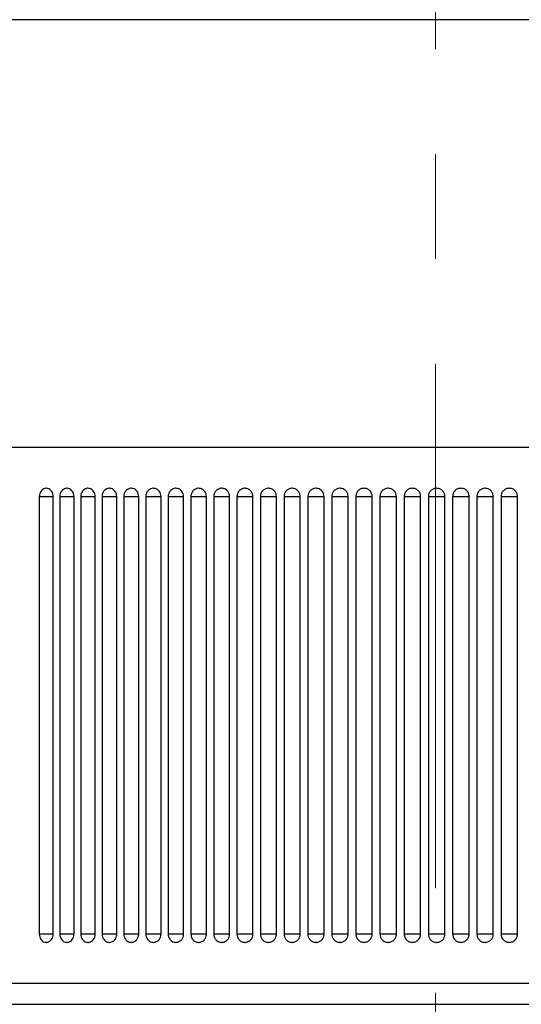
# Model space of a CAD drawing. Header units: inches. Extents: x 2.6 to 37.8, y 3.5 to 30.8.
# Tile 6 of 32: x 6.6 to 7.1, y 21.8 to 22.7. Entities that reach past the tile are written whole.
import ezdxf

# ---------------------------------------------------------------- set-up
doc = ezdxf.new("R2010")
doc.units = ezdxf.units.IN
doc.header["$MEASUREMENT"] = 0
doc.linetypes.add('CENTERX2', pattern=[0.8, 0.5, -0.1, 0.1, -0.1])

msp = doc.modelspace()

# ---------------------------------------------------------------- linework, layer by layer
at = {"color": 7, "linetype": 'CENTERX2', "lineweight": 18}
msp.add_line((7.01419, 23.21163), (7.01419, 11.38872), dxfattribs=at)
at = {"color": 8, "linetype": 'Continuous', "lineweight": 25}
for p, q in [((7.59396, 22.7398), (6.43442, 22.7398)), ((6.63641, 22.28501), (6.64968, 22.28501)), ((6.65596, 22.28501), (6.6695, 22.28501)), ((6.67591, 22.28501), (6.68972, 22.28501)), ((6.69624, 22.28501), (6.7103, 22.28501)), ((6.71693, 22.28501), (6.73122, 22.28501)), ((6.73796, 22.28501), (6.75246, 22.28501)), ((6.7593, 22.28501), (6.77399, 22.28501)), ((6.78092, 22.28501), (6.7958, 22.28501)), ((6.80281, 22.28501), (6.81785, 22.28501)), ((6.82493, 22.28501), (6.84012, 22.28501)), ((6.84727, 22.28501), (6.86259, 22.28501)), ((6.86979, 22.28501), (6.88523, 22.28501)), ((6.89248, 22.28501), (6.90801, 22.28501)), ((6.91531, 22.28501), (6.93092, 22.28501)), ((6.96127, 22.28501), (6.97698, 22.28501)), ((7.05369, 22.28501), (7.0694, 22.28501)), ((6.64968, 21.86768), (6.63641, 21.86768)), ((6.6695, 21.86768), (6.65596, 21.86768)), ((6.68972, 21.86768), (6.67591, 21.86768)), ((6.7103, 21.86768), (6.69624, 21.86768)), ((6.73122, 21.86768), (6.71693, 21.86768)), ((6.75246, 21.86768), (6.73796, 21.86768)), ((6.77399, 21.86768), (6.7593, 21.86768)), ((6.7958, 21.86768), (6.78092, 21.86768)), ((6.81785, 21.86768), (6.80281, 21.86768)), ((6.84012, 21.86768), (6.82493, 21.86768)), ((6.86259, 21.86768), (6.84727, 21.86768)), ((6.88523, 21.86768), (6.86979, 21.86768)), ((6.90801, 21.86768), (6.89248, 21.86768)), ((6.93092, 21.86768), (6.91531, 21.86768)), ((6.97698, 21.86768), (6.96127, 21.86768)), ((7.0694, 21.86768), (7.05369, 21.86768))]:
    msp.add_line(p, q, dxfattribs=at)
at = {"color": 7, "linetype": 'Continuous', "lineweight": 25}
for p, q in [((6.32521, 22.33225), (7.70317, 22.33225)), ((6.63641, 22.28501), (6.63641, 21.86768)), ((6.64968, 21.86768), (6.64968, 22.28501)), ((6.65596, 22.28501), (6.65596, 21.86768)), ((6.6695, 21.86768), (6.6695, 22.28501)), ((6.67591, 22.28501), (6.67591, 21.86768)), ((6.68972, 21.86768), (6.68972, 22.28501)), ((6.69624, 22.28501), (6.69624, 21.86768)), ((6.7103, 21.86768), (6.7103, 22.28501)), ((6.71693, 22.28501), (6.71693, 21.86768)), ((6.73122, 21.86768), (6.73122, 22.28501)), ((6.73796, 22.28501), (6.73796, 21.86768)), ((6.75246, 21.86768), (6.75246, 22.28501)), ((6.7593, 22.28501), (6.7593, 21.86768)), ((6.77399, 21.86768), (6.77399, 22.28501)), ((6.78092, 22.28501), (6.78092, 21.86768)), ((6.7958, 21.86768), (6.7958, 22.28501)), ((6.80281, 22.28501), (6.80281, 21.86768)), ((6.81785, 21.86768), (6.81785, 22.28501)), ((6.82493, 22.28501), (6.82493, 21.86768)), ((6.84012, 21.86768), (6.84012, 22.28501)), ((6.84727, 22.28501), (6.84727, 21.86768)), ((6.86259, 21.86768), (6.86259, 22.28501)), ((6.86979, 22.28501), (6.86979, 21.86768)), ((6.88523, 21.86768), (6.88523, 22.28501)), ((6.89248, 22.28501), (6.89248, 21.86768)), ((6.90801, 21.86768), (6.90801, 22.28501)), ((6.91531, 22.28501), (6.91531, 21.86768)), ((6.93092, 21.86768), (6.93092, 22.28501)), ((6.93824, 22.28501), (6.93824, 21.86768)), ((6.93824, 22.28501), (6.95391, 22.28501)), ((6.95391, 21.86768), (6.95391, 22.28501)), ((6.96127, 22.28501), (6.96127, 21.86768)), ((6.97698, 21.86768), (6.97698, 22.28501)), ((6.97699, 22.28501), (6.97698, 22.28501)), ((6.98435, 22.28501), (6.98435, 21.86768)), ((6.98435, 22.28501), (7.00009, 22.28501)), ((7.00009, 21.86768), (7.00009, 22.28501)), ((7.00746, 22.28501), (7.00746, 21.86768)), ((7.00746, 22.28501), (7.02321, 22.28501)), ((7.02321, 21.86768), (7.02321, 22.28501)), ((7.03059, 22.28501), (7.03059, 21.86768)), ((7.03059, 22.28501), (7.04632, 22.28501)), ((7.04632, 21.86768), (7.04632, 22.28501)), ((7.05369, 22.28501), (7.05368, 22.28501)), ((7.05369, 22.28501), (7.05369, 21.86768)), ((7.0694, 21.86768), (7.0694, 22.28501)), ((7.07675, 22.28501), (7.07675, 21.86768)), ((7.07675, 22.28501), (7.09242, 22.28501)), ((7.09242, 21.86768), (7.09242, 22.28501)), ((6.95391, 21.86768), (6.93824, 21.86768)), ((6.97698, 21.86768), (6.97699, 21.86768)), ((7.00009, 21.86768), (6.98435, 21.86768)), ((7.02321, 21.86768), (7.00746, 21.86768)), ((7.04632, 21.86768), (7.03059, 21.86768)), ((7.05368, 21.86768), (7.05369, 21.86768)), ((7.09242, 21.86768), (7.07675, 21.86768)), ((6.9112, 21.82044), (6.32521, 21.82044)), ((7.70317, 21.82044), (6.32521, 21.82044)), ((7.70317, 21.82044), (6.9112, 21.82044)), ((6.38944, 21.80072), (7.63894, 21.80072))]:
    msp.add_line(p, q, dxfattribs=at)
for points, knots in [([(6.64302, 22.29288), (6.64302, 22.29288), (6.64302, 22.29288), (6.643, 22.29288), (6.64296, 22.29288), (6.64277, 22.29288), (6.64203, 22.29283), (6.64059, 22.29246), (6.63877, 22.29124), (6.63729, 22.28921), (6.63652, 22.28701), (6.63644, 22.28557), (6.63641, 22.28501)], [0, 0, 0, 0, 0.0003195, 0.0009586, 0.0035147, 0.0137396, 0.0546587, 0.2196315, 0.4341941, 0.6487573, 0.863326, 1, 1, 1, 1]), ([(6.64968, 22.28501), (6.64961, 22.28589), (6.64946, 22.28766), (6.64831, 22.29002), (6.64661, 22.29181), (6.64475, 22.29272), (6.64351, 22.29288), (6.64302, 22.29288), (6.64302, 22.29288)], [0, 0, 0, 0, 0.214691, 0.429382, 0.644075, 0.858766, 0.99968, 1, 1, 1, 1]), ([(6.66271, 22.29288), (6.66271, 22.29288), (6.6627, 22.29288), (6.66269, 22.29288), (6.66264, 22.29288), (6.66245, 22.29288), (6.66169, 22.29283), (6.66023, 22.29246), (6.65837, 22.29124), (6.65685, 22.28921), (6.65607, 22.28701), (6.65599, 22.28557), (6.65596, 22.28501)], [0, 0, 0, 0, 0.00032, 0.000959, 0.003515, 0.01374, 0.054659, 0.219632, 0.434194, 0.648757, 0.863326, 1, 1, 1, 1]), ([(6.6695, 22.28501), (6.66943, 22.28589), (6.66928, 22.28766), (6.6681, 22.29002), (6.66638, 22.29181), (6.66447, 22.29272), (6.66321, 22.29288), (6.66271, 22.29288), (6.66271, 22.29288)], [0, 0, 0, 0, 0.214691, 0.429382, 0.644075, 0.858766, 0.99968, 1, 1, 1, 1]), ([(6.68279, 22.29288), (6.68279, 22.29288), (6.68279, 22.29288), (6.68278, 22.29288), (6.68273, 22.29288), (6.68253, 22.29288), (6.68176, 22.29283), (6.68026, 22.29246), (6.67836, 22.29124), (6.67682, 22.28921), (6.67602, 22.28701), (6.67594, 22.28557), (6.67591, 22.28501)], [0, 0, 0, 0, 0.00032, 0.000959, 0.003515, 0.01374, 0.054659, 0.219632, 0.434194, 0.648757, 0.863326, 1, 1, 1, 1]), ([(6.68972, 22.28501), (6.68964, 22.28589), (6.68949, 22.28766), (6.68829, 22.29002), (6.68653, 22.29181), (6.68459, 22.29272), (6.6833, 22.29288), (6.68279, 22.29288), (6.68279, 22.29288)], [0, 0, 0, 0, 0.214691, 0.429382, 0.644075, 0.858766, 0.99968, 1, 1, 1, 1]), ([(6.70325, 22.29288), (6.70325, 22.29288), (6.70324, 22.29288), (6.70323, 22.29288), (6.70318, 22.29288), (6.70299, 22.29288), (6.70219, 22.29283), (6.70067, 22.29246), (6.69874, 22.29124), (6.69717, 22.28921), (6.69636, 22.28701), (6.69627, 22.28557), (6.69624, 22.28501)], [0, 0, 0, 0, 0.00032, 0.000959, 0.003515, 0.01374, 0.054659, 0.219632, 0.434194, 0.648757, 0.863326, 1, 1, 1, 1]), ([(6.7103, 22.28501), (6.71022, 22.28589), (6.71006, 22.28766), (6.70884, 22.29002), (6.70705, 22.29181), (6.70508, 22.29272), (6.70377, 22.29288), (6.70325, 22.29288), (6.70325, 22.29288)], [0, 0, 0, 0, 0.214691, 0.429382, 0.644075, 0.858766, 0.99968, 1, 1, 1, 1]), ([(6.72406, 22.29288), (6.72406, 22.29288), (6.72405, 22.29288), (6.72404, 22.29288), (6.72399, 22.29288), (6.72379, 22.29288), (6.72298, 22.29283), (6.72144, 22.29246), (6.71947, 22.29124), (6.71788, 22.28921), (6.71705, 22.28701), (6.71697, 22.28557), (6.71693, 22.28501)], [0, 0, 0, 0, 0.00032, 0.000959, 0.003515, 0.01374, 0.054659, 0.219632, 0.434194, 0.648757, 0.863326, 1, 1, 1, 1]), ([(6.73122, 22.28501), (6.73114, 22.28589), (6.73098, 22.28766), (6.72974, 22.29002), (6.72792, 22.29181), (6.72591, 22.29272), (6.72458, 22.29288), (6.72406, 22.29288), (6.72406, 22.29288)], [0, 0, 0, 0, 0.214691, 0.429382, 0.644075, 0.858766, 0.99968, 1, 1, 1, 1]), ([(6.74519, 22.29288), (6.74519, 22.29288), (6.74519, 22.29288), (6.74517, 22.29288), (6.74512, 22.29288), (6.74492, 22.29288), (6.7441, 22.29283), (6.74253, 22.29246), (6.74054, 22.29124), (6.73892, 22.28921), (6.73808, 22.28701), (6.73799, 22.28557), (6.73796, 22.28501)], [0, 0, 0, 0, 0.00032, 0.000959, 0.003515, 0.01374, 0.054659, 0.219632, 0.434194, 0.648757, 0.863326, 1, 1, 1, 1]), ([(6.75246, 22.28501), (6.75238, 22.28589), (6.75222, 22.28766), (6.75096, 22.29002), (6.74911, 22.29181), (6.74707, 22.29272), (6.74573, 22.29288), (6.74519, 22.29288), (6.74519, 22.29288)], [0, 0, 0, 0, 0.214691, 0.429382, 0.644075, 0.858766, 0.99968, 1, 1, 1, 1]), ([(6.76663, 22.29288), (6.76663, 22.29288), (6.76662, 22.29288), (6.76661, 22.29288), (6.76656, 22.29288), (6.76635, 22.29288), (6.76552, 22.29283), (6.76393, 22.29246), (6.76191, 22.29124), (6.76027, 22.28921), (6.75941, 22.28701), (6.75933, 22.28557), (6.7593, 22.28501)], [0, 0, 0, 0, 0.00032, 0.000959, 0.003515, 0.01374, 0.054659, 0.219632, 0.434194, 0.648757, 0.863326, 1, 1, 1, 1]), ([(6.77399, 22.28501), (6.77391, 22.28589), (6.77375, 22.28766), (6.77247, 22.29002), (6.7706, 22.29181), (6.76854, 22.29272), (6.76717, 22.29288), (6.76663, 22.29288), (6.76663, 22.29288)], [0, 0, 0, 0, 0.214691, 0.429382, 0.644075, 0.858766, 0.99968, 1, 1, 1, 1]), ([(6.78834, 22.29288), (6.78834, 22.29288), (6.78834, 22.29288), (6.78832, 22.29288), (6.78827, 22.29288), (6.78806, 22.29288), (6.78723, 22.29283), (6.78561, 22.29246), (6.78357, 22.29124), (6.78191, 22.28921), (6.78104, 22.28701), (6.78095, 22.28557), (6.78092, 22.28501)], [0, 0, 0, 0, 0.00032, 0.000959, 0.003515, 0.01374, 0.054659, 0.219632, 0.434194, 0.648757, 0.863326, 1, 1, 1, 1]), ([(6.7958, 22.28501), (6.79571, 22.28589), (6.79555, 22.28766), (6.79426, 22.29002), (6.79237, 22.29181), (6.79028, 22.29272), (6.78889, 22.29288), (6.78834, 22.29288), (6.78834, 22.29288)], [0, 0, 0, 0, 0.214691, 0.429382, 0.644075, 0.858766, 0.99968, 1, 1, 1, 1]), ([(6.81031, 22.29288), (6.81031, 22.29288), (6.81031, 22.29288), (6.81029, 22.29288), (6.81024, 22.29288), (6.81003, 22.29288), (6.80918, 22.29283), (6.80755, 22.29246), (6.80549, 22.29124), (6.8038, 22.28921), (6.80293, 22.28701), (6.80284, 22.28557), (6.80281, 22.28501)], [0, 0, 0, 0, 0.00032, 0.000959, 0.003515, 0.01374, 0.054659, 0.219632, 0.434194, 0.648757, 0.863326, 1, 1, 1, 1]), ([(6.81785, 22.28501), (6.81776, 22.28589), (6.8176, 22.28766), (6.8163, 22.29002), (6.81438, 22.29181), (6.81227, 22.29272), (6.81087, 22.29288), (6.81031, 22.29288), (6.81031, 22.29288)], [0, 0, 0, 0, 0.214691, 0.429382, 0.6440747, 0.8587662, 0.9996803, 1, 1, 1, 1]), ([(6.83251, 22.29288), (6.83251, 22.29288), (6.83251, 22.29288), (6.83249, 22.29288), (6.83244, 22.29288), (6.83223, 22.29288), (6.83137, 22.29283), (6.82973, 22.29246), (6.82764, 22.29124), (6.82594, 22.28921), (6.82505, 22.28701), (6.82496, 22.28557), (6.82493, 22.28501)], [0, 0, 0, 0, 0.00032, 0.000959, 0.003515, 0.01374, 0.054659, 0.219632, 0.434194, 0.648757, 0.863326, 1, 1, 1, 1]), ([(6.84012, 22.28501), (6.84004, 22.28589), (6.83987, 22.28766), (6.83855, 22.29002), (6.83662, 22.29181), (6.83449, 22.29272), (6.83307, 22.29288), (6.83251, 22.29288), (6.83251, 22.29288)], [0, 0, 0, 0, 0.214691, 0.429382, 0.644075, 0.858766, 0.99968, 1, 1, 1, 1]), ([(6.85492, 22.29288), (6.85492, 22.29288), (6.85491, 22.29288), (6.8549, 22.29288), (6.85484, 22.29288), (6.85463, 22.29288), (6.85377, 22.29283), (6.85211, 22.29246), (6.85, 22.29124), (6.84828, 22.28921), (6.84739, 22.28701), (6.8473, 22.28557), (6.84727, 22.28501)], [0, 0, 0, 0, 0.0003195, 0.0009586, 0.0035147, 0.0137396, 0.0546587, 0.2196315, 0.4341941, 0.6487573, 0.863326, 1, 1, 1, 1]), ([(6.86259, 22.28501), (6.8625, 22.28589), (6.86233, 22.28766), (6.86101, 22.29002), (6.85906, 22.29181), (6.85691, 22.29272), (6.85548, 22.29288), (6.85492, 22.29288), (6.85492, 22.29288)], [0, 0, 0, 0, 0.214691, 0.429382, 0.644075, 0.858766, 0.99968, 1, 1, 1, 1]), ([(6.8775, 22.29288), (6.8775, 22.29288), (6.8775, 22.29288), (6.87748, 22.29288), (6.87743, 22.29288), (6.87721, 22.29288), (6.87634, 22.29283), (6.87467, 22.29246), (6.87255, 22.29124), (6.87082, 22.28921), (6.86992, 22.28701), (6.86983, 22.28557), (6.86979, 22.28501)], [0, 0, 0, 0, 0.00032, 0.000959, 0.003515, 0.01374, 0.054659, 0.219632, 0.434194, 0.648757, 0.863326, 1, 1, 1, 1]), ([(6.88523, 22.28501), (6.88514, 22.28589), (6.88497, 22.28766), (6.88364, 22.29002), (6.88168, 22.29181), (6.87951, 22.29272), (6.87807, 22.29288), (6.8775, 22.29288), (6.8775, 22.29288)], [0, 0, 0, 0, 0.214691, 0.429382, 0.644075, 0.858766, 0.99968, 1, 1, 1, 1]), ([(6.90024, 22.29288), (6.90024, 22.29288), (6.90023, 22.29288), (6.90022, 22.29288), (6.90017, 22.29288), (6.89995, 22.29288), (6.89907, 22.29283), (6.89739, 22.29246), (6.89525, 22.29124), (6.89351, 22.28921), (6.89261, 22.28701), (6.89252, 22.28557), (6.89248, 22.28501)], [0, 0, 0, 0, 0.00032, 0.000959, 0.003515, 0.01374, 0.054659, 0.219632, 0.434194, 0.648757, 0.863326, 1, 1, 1, 1]), ([(6.90801, 22.28501), (6.90793, 22.28589), (6.90775, 22.28766), (6.90641, 22.29002), (6.90444, 22.29181), (6.90226, 22.29272), (6.90081, 22.29288), (6.90024, 22.29288), (6.90024, 22.29288)], [0, 0, 0, 0, 0.214691, 0.429382, 0.644075, 0.858766, 0.99968, 1, 1, 1, 1]), ([(6.92311, 22.29288), (6.9231, 22.29288), (6.9231, 22.29288), (6.92309, 22.29288), (6.92303, 22.29288), (6.92281, 22.29288), (6.92193, 22.29283), (6.92024, 22.29246), (6.91809, 22.29124), (6.91634, 22.28921), (6.91543, 22.28701), (6.91534, 22.28557), (6.91531, 22.28501)], [0, 0, 0, 0, 0.00032, 0.000959, 0.003515, 0.01374, 0.054659, 0.219632, 0.434194, 0.648757, 0.863326, 1, 1, 1, 1]), ([(6.93092, 22.28501), (6.93083, 22.28589), (6.93066, 22.28766), (6.92931, 22.29002), (6.92733, 22.29181), (6.92513, 22.29272), (6.92368, 22.29288), (6.92311, 22.29288), (6.92311, 22.29288)], [0, 0, 0, 0, 0.214691, 0.429382, 0.644075, 0.858766, 0.99968, 1, 1, 1, 1]), ([(6.94607, 22.29288), (6.94504, 22.29277), (6.94298, 22.29256), (6.94042, 22.29069), (6.93857, 22.28812), (6.93835, 22.28604), (6.93824, 22.28501)], [0, 0, 0, 0, 0.2502345, 0.5004116, 0.7494253, 1, 1, 1, 1]), ([(6.95391, 22.28501), (6.95381, 22.28604), (6.95359, 22.28812), (6.95173, 22.29069), (6.94917, 22.29256), (6.94711, 22.29277), (6.94607, 22.29288)], [0, 0, 0, 0, 0.25061, 0.49971, 0.7498, 1, 1, 1, 1]), ([(6.96912, 22.29288), (6.96912, 22.29288), (6.96911, 22.29288), (6.9691, 22.29288), (6.96905, 22.29288), (6.96883, 22.29288), (6.96794, 22.29283), (6.96624, 22.29246), (6.96407, 22.29124), (6.96231, 22.28921), (6.96139, 22.28701), (6.9613, 22.28557), (6.96127, 22.28501)], [0, 0, 0, 0, 0.00032, 0.000959, 0.003515, 0.01374, 0.054659, 0.219632, 0.434194, 0.648757, 0.863326, 1, 1, 1, 1]), ([(6.97698, 22.28501), (6.97689, 22.28589), (6.97672, 22.28766), (6.97536, 22.29002), (6.97337, 22.29181), (6.97116, 22.29272), (6.9697, 22.29288), (6.96912, 22.29288), (6.96912, 22.29288)], [0, 0, 0, 0, 0.214691, 0.429382, 0.644075, 0.858766, 0.99968, 1, 1, 1, 1]), ([(6.99222, 22.29288), (6.99118, 22.29277), (6.9891, 22.29256), (6.98653, 22.29069), (6.98467, 22.28812), (6.98446, 22.28604), (6.98435, 22.28501)], [0, 0, 0, 0, 0.250235, 0.500412, 0.749425, 1, 1, 1, 1]), ([(7.00009, 22.28501), (6.99998, 22.28604), (6.99976, 22.28812), (6.9979, 22.29069), (6.99533, 22.29256), (6.99325, 22.29277), (6.99222, 22.29288)], [0, 0, 0, 0, 0.25061, 0.49971, 0.7498, 1, 1, 1, 1]), ([(7.01534, 22.29288), (7.01534, 22.29288), (7.01533, 22.29288), (7.01532, 22.29288), (7.01526, 22.29288), (7.01504, 22.29288), (7.01416, 22.29283), (7.01245, 22.29246), (7.01028, 22.29124), (7.00851, 22.28921), (7.00759, 22.28701), (7.0075, 22.28557), (7.00746, 22.28501)], [0, 0, 0, 0, 0.00032, 0.000959, 0.003515, 0.01374, 0.054659, 0.219632, 0.434194, 0.648757, 0.863326, 1, 1, 1, 1]), ([(7.02321, 22.28501), (7.02312, 22.28589), (7.02295, 22.28766), (7.02159, 22.29002), (7.01959, 22.29181), (7.01738, 22.29272), (7.01592, 22.29288), (7.01534, 22.29288), (7.01534, 22.29288)], [0, 0, 0, 0, 0.214691, 0.429382, 0.644075, 0.858766, 0.99968, 1, 1, 1, 1]), ([(7.03846, 22.29288), (7.03742, 22.29277), (7.03534, 22.29256), (7.03277, 22.29069), (7.03091, 22.28812), (7.03069, 22.28604), (7.03059, 22.28501)], [0, 0, 0, 0, 0.2502345, 0.5004116, 0.7494253, 1, 1, 1, 1]), ([(7.04632, 22.28501), (7.04622, 22.28604), (7.046, 22.28812), (7.04414, 22.29069), (7.04157, 22.29256), (7.03949, 22.29277), (7.03846, 22.29288)], [0, 0, 0, 0, 0.25061, 0.49971, 0.7498, 1, 1, 1, 1]), ([(7.06155, 22.29288), (7.06155, 22.29288), (7.06154, 22.29288), (7.06153, 22.29288), (7.06148, 22.29288), (7.06125, 22.29288), (7.06037, 22.29283), (7.05867, 22.29246), (7.0565, 22.29124), (7.05474, 22.28921), (7.05382, 22.28701), (7.05373, 22.28557), (7.05369, 22.28501)], [0, 0, 0, 0, 0.00032, 0.000959, 0.003515, 0.01374, 0.054659, 0.219632, 0.434194, 0.648757, 0.863326, 1, 1, 1, 1]), ([(7.0694, 22.28501), (7.06932, 22.28589), (7.06914, 22.28766), (7.06779, 22.29002), (7.0658, 22.29181), (7.06359, 22.29272), (7.06213, 22.29288), (7.06155, 22.29288), (7.06155, 22.29288)], [0, 0, 0, 0, 0.214691, 0.429382, 0.644075, 0.858766, 0.99968, 1, 1, 1, 1]), ([(7.08459, 22.29288), (7.08356, 22.29277), (7.08149, 22.29256), (7.07893, 22.29069), (7.07707, 22.28812), (7.07686, 22.28604), (7.07675, 22.28501)], [0, 0, 0, 0, 0.250235, 0.500412, 0.749425, 1, 1, 1, 1]), ([(7.09242, 22.28501), (7.09231, 22.28604), (7.09209, 22.28812), (7.09024, 22.29069), (7.08769, 22.29256), (7.08562, 22.29277), (7.08459, 22.29288)], [0, 0, 0, 0, 0.25061, 0.49971, 0.7498, 1, 1, 1, 1]), ([(6.63641, 21.86768), (6.63648, 21.8668), (6.63663, 21.86503), (6.63777, 21.86267), (6.63944, 21.86088), (6.6413, 21.85997), (6.64253, 21.85981), (6.64302, 21.85981), (6.64302, 21.85981)], [0, 0, 0, 0, 0.214691, 0.429382, 0.644075, 0.858766, 0.99968, 1, 1, 1, 1]), ([(6.64302, 21.85981), (6.64302, 21.85981), (6.64303, 21.85981), (6.64304, 21.85981), (6.64308, 21.85981), (6.64327, 21.85981), (6.64402, 21.85986), (6.64546, 21.86023), (6.64729, 21.86145), (6.64879, 21.86348), (6.64957, 21.86568), (6.64965, 21.86712), (6.64968, 21.86768)], [0, 0, 0, 0, 0.00032, 0.000959, 0.003515, 0.01374, 0.054659, 0.219632, 0.434194, 0.648757, 0.863326, 1, 1, 1, 1]), ([(6.65596, 21.86768), (6.65603, 21.8668), (6.65618, 21.86503), (6.65734, 21.86267), (6.65905, 21.86088), (6.66095, 21.85997), (6.66221, 21.85981), (6.66271, 21.85981), (6.66271, 21.85981)], [0, 0, 0, 0, 0.214691, 0.429382, 0.644075, 0.858766, 0.99968, 1, 1, 1, 1]), ([(6.66271, 21.85981), (6.66271, 21.85981), (6.66271, 21.85981), (6.66273, 21.85981), (6.66277, 21.85981), (6.66296, 21.85981), (6.66373, 21.85986), (6.6652, 21.86023), (6.66707, 21.86145), (6.6686, 21.86348), (6.66939, 21.86568), (6.66947, 21.86712), (6.6695, 21.86768)], [0, 0, 0, 0, 0.00032, 0.000959, 0.003515, 0.01374, 0.054659, 0.219632, 0.434194, 0.648757, 0.863326, 1, 1, 1, 1]), ([(6.67591, 21.86768), (6.67599, 21.8668), (6.67614, 21.86503), (6.67732, 21.86267), (6.67907, 21.86088), (6.681, 21.85997), (6.68228, 21.85981), (6.68279, 21.85981), (6.68279, 21.85981)], [0, 0, 0, 0, 0.214691, 0.429382, 0.644075, 0.858766, 0.99968, 1, 1, 1, 1]), ([(6.68279, 21.85981), (6.68279, 21.85981), (6.6828, 21.85981), (6.68281, 21.85981), (6.68286, 21.85981), (6.68305, 21.85981), (6.68383, 21.85986), (6.68533, 21.86023), (6.68724, 21.86145), (6.68879, 21.86348), (6.6896, 21.86568), (6.68969, 21.86712), (6.68972, 21.86768)], [0, 0, 0, 0, 0.00032, 0.000959, 0.003515, 0.01374, 0.054659, 0.219632, 0.434194, 0.648757, 0.863326, 1, 1, 1, 1]), ([(6.69624, 21.86768), (6.69632, 21.8668), (6.69647, 21.86503), (6.69768, 21.86267), (6.69946, 21.86088), (6.70142, 21.85997), (6.70273, 21.85981), (6.70325, 21.85981), (6.70325, 21.85981)], [0, 0, 0, 0, 0.214691, 0.429382, 0.6440747, 0.8587662, 0.9996803, 1, 1, 1, 1]), ([(6.70325, 21.85981), (6.70325, 21.85981), (6.70325, 21.85981), (6.70327, 21.85981), (6.70332, 21.85981), (6.70351, 21.85981), (6.7043, 21.85986), (6.70583, 21.86023), (6.70777, 21.86145), (6.70936, 21.86348), (6.71018, 21.86568), (6.71026, 21.86712), (6.7103, 21.86768)], [0, 0, 0, 0, 0.00032, 0.000959, 0.003515, 0.01374, 0.054659, 0.219632, 0.434194, 0.648757, 0.863326, 1, 1, 1, 1]), ([(6.71693, 21.86768), (6.71701, 21.8668), (6.71717, 21.86503), (6.71839, 21.86267), (6.7202, 21.86088), (6.7222, 21.85997), (6.72353, 21.85981), (6.72406, 21.85981), (6.72406, 21.85981)], [0, 0, 0, 0, 0.214691, 0.429382, 0.644075, 0.858766, 0.99968, 1, 1, 1, 1]), ([(6.72406, 21.85981), (6.72406, 21.85981), (6.72406, 21.85981), (6.72407, 21.85981), (6.72412, 21.85981), (6.72432, 21.85981), (6.72513, 21.85986), (6.72668, 21.86023), (6.72865, 21.86145), (6.73026, 21.86348), (6.7311, 21.86568), (6.73118, 21.86712), (6.73122, 21.86768)], [0, 0, 0, 0, 0.00032, 0.000959, 0.003515, 0.01374, 0.054659, 0.219632, 0.434194, 0.648757, 0.863326, 1, 1, 1, 1]), ([(6.73796, 21.86768), (6.73804, 21.8668), (6.7382, 21.86503), (6.73944, 21.86267), (6.74128, 21.86088), (6.74331, 21.85997), (6.74466, 21.85981), (6.74519, 21.85981), (6.74519, 21.85981)], [0, 0, 0, 0, 0.214691, 0.429382, 0.644075, 0.858766, 0.99968, 1, 1, 1, 1]), ([(6.74519, 21.85981), (6.74519, 21.85981), (6.7452, 21.85981), (6.74521, 21.85981), (6.74526, 21.85981), (6.74546, 21.85981), (6.74628, 21.85986), (6.74785, 21.86023), (6.74986, 21.86145), (6.75149, 21.86348), (6.75234, 21.86568), (6.75242, 21.86712), (6.75246, 21.86768)], [0, 0, 0, 0, 0.00032, 0.000959, 0.003515, 0.01374, 0.054659, 0.219632, 0.434194, 0.648757, 0.863326, 1, 1, 1, 1]), ([(6.7593, 21.86768), (6.75938, 21.8668), (6.75954, 21.86503), (6.7608, 21.86267), (6.76266, 21.86088), (6.76472, 21.85997), (6.76608, 21.85981), (6.76663, 21.85981), (6.76663, 21.85981)], [0, 0, 0, 0, 0.214691, 0.429382, 0.644075, 0.858766, 0.99968, 1, 1, 1, 1]), ([(6.76663, 21.85981), (6.76663, 21.85981), (6.76663, 21.85981), (6.76665, 21.85981), (6.7667, 21.85981), (6.7669, 21.85981), (6.76773, 21.85986), (6.76933, 21.86023), (6.77136, 21.86145), (6.77301, 21.86348), (6.77387, 21.86568), (6.77396, 21.86712), (6.77399, 21.86768)], [0, 0, 0, 0, 0.00032, 0.000959, 0.003515, 0.01374, 0.054659, 0.219632, 0.434194, 0.648757, 0.863326, 1, 1, 1, 1]), ([(6.78092, 21.86768), (6.781, 21.8668), (6.78116, 21.86503), (6.78244, 21.86267), (6.78432, 21.86088), (6.78641, 21.85997), (6.78779, 21.85981), (6.78834, 21.85981), (6.78834, 21.85981)], [0, 0, 0, 0, 0.214691, 0.429382, 0.644075, 0.858766, 0.99968, 1, 1, 1, 1]), ([(6.78834, 21.85981), (6.78834, 21.85981), (6.78835, 21.85981), (6.78836, 21.85981), (6.78841, 21.85981), (6.78862, 21.85981), (6.78946, 21.85986), (6.79107, 21.86023), (6.79313, 21.86145), (6.7948, 21.86348), (6.79568, 21.86568), (6.79576, 21.86712), (6.7958, 21.86768)], [0, 0, 0, 0, 0.00032, 0.000959, 0.003515, 0.01374, 0.054659, 0.219632, 0.434194, 0.648757, 0.863326, 1, 1, 1, 1]), ([(6.80281, 21.86768), (6.80289, 21.8668), (6.80305, 21.86503), (6.80435, 21.86267), (6.80625, 21.86088), (6.80836, 21.85997), (6.80976, 21.85981), (6.81031, 21.85981), (6.81031, 21.85981)], [0, 0, 0, 0, 0.214691, 0.429382, 0.644075, 0.858766, 0.99968, 1, 1, 1, 1]), ([(6.81031, 21.85981), (6.81031, 21.85981), (6.81032, 21.85981), (6.81033, 21.85981), (6.81038, 21.85981), (6.8106, 21.85981), (6.81144, 21.85986), (6.81307, 21.86023), (6.81515, 21.86145), (6.81684, 21.86348), (6.81773, 21.86568), (6.81781, 21.86712), (6.81785, 21.86768)], [0, 0, 0, 0, 0.00032, 0.000959, 0.003515, 0.01374, 0.054659, 0.219632, 0.434194, 0.648757, 0.863326, 1, 1, 1, 1]), ([(6.82493, 21.86768), (6.82501, 21.8668), (6.82518, 21.86503), (6.82649, 21.86267), (6.82841, 21.86088), (6.83054, 21.85997), (6.83195, 21.85981), (6.83251, 21.85981), (6.83251, 21.85981)], [0, 0, 0, 0, 0.214691, 0.429382, 0.6440747, 0.8587662, 0.9996803, 1, 1, 1, 1]), ([(6.83251, 21.85981), (6.83251, 21.85981), (6.83252, 21.85981), (6.83253, 21.85981), (6.83259, 21.85981), (6.8328, 21.85981), (6.83365, 21.85986), (6.8353, 21.86023), (6.8374, 21.86145), (6.83911, 21.86348), (6.84, 21.86568), (6.84009, 21.86712), (6.84012, 21.86768)], [0, 0, 0, 0, 0.00032, 0.000959, 0.003515, 0.01374, 0.054659, 0.219632, 0.434194, 0.648757, 0.863326, 1, 1, 1, 1]), ([(6.84727, 21.86768), (6.84735, 21.8668), (6.84752, 21.86503), (6.84884, 21.86267), (6.85078, 21.86088), (6.85293, 21.85997), (6.85435, 21.85981), (6.85492, 21.85981), (6.85492, 21.85981)], [0, 0, 0, 0, 0.214691, 0.429382, 0.644075, 0.858766, 0.99968, 1, 1, 1, 1]), ([(6.85492, 21.85981), (6.85492, 21.85981), (6.85492, 21.85981), (6.85494, 21.85981), (6.85499, 21.85981), (6.8552, 21.85981), (6.85607, 21.85986), (6.85773, 21.86023), (6.85984, 21.86145), (6.86157, 21.86348), (6.86246, 21.86568), (6.86255, 21.86712), (6.86259, 21.86768)], [0, 0, 0, 0, 0.00032, 0.000959, 0.003515, 0.01374, 0.054659, 0.219632, 0.434194, 0.648757, 0.863326, 1, 1, 1, 1]), ([(6.86979, 21.86768), (6.86988, 21.8668), (6.87005, 21.86503), (6.87138, 21.86267), (6.87333, 21.86088), (6.8755, 21.85997), (6.87693, 21.85981), (6.8775, 21.85981), (6.8775, 21.85981)], [0, 0, 0, 0, 0.214691, 0.429382, 0.644075, 0.858766, 0.99968, 1, 1, 1, 1]), ([(6.8775, 21.85981), (6.8775, 21.85981), (6.87751, 21.85981), (6.87752, 21.85981), (6.87757, 21.85981), (6.87779, 21.85981), (6.87866, 21.85986), (6.88033, 21.86023), (6.88246, 21.86145), (6.8842, 21.86348), (6.8851, 21.86568), (6.88519, 21.86712), (6.88523, 21.86768)], [0, 0, 0, 0, 0.00032, 0.000959, 0.003515, 0.01374, 0.054659, 0.219632, 0.434194, 0.648757, 0.863326, 1, 1, 1, 1]), ([(6.89248, 21.86768), (6.89257, 21.8668), (6.89274, 21.86503), (6.89407, 21.86267), (6.89604, 21.86088), (6.89822, 21.85997), (6.89967, 21.85981), (6.90024, 21.85981), (6.90024, 21.85981)], [0, 0, 0, 0, 0.214691, 0.429382, 0.644075, 0.858766, 0.99968, 1, 1, 1, 1]), ([(6.90024, 21.85981), (6.90024, 21.85981), (6.90024, 21.85981), (6.90026, 21.85981), (6.90031, 21.85981), (6.90053, 21.85981), (6.90141, 21.85986), (6.90309, 21.86023), (6.90523, 21.86145), (6.90698, 21.86348), (6.90789, 21.86568), (6.90798, 21.86712), (6.90801, 21.86768)], [0, 0, 0, 0, 0.00032, 0.000959, 0.003515, 0.01374, 0.054659, 0.219632, 0.434194, 0.648757, 0.863326, 1, 1, 1, 1]), ([(6.91531, 21.86768), (6.91539, 21.8668), (6.91557, 21.86503), (6.91691, 21.86267), (6.91889, 21.86088), (6.92108, 21.85997), (6.92253, 21.85981), (6.9231, 21.85981), (6.92311, 21.85981)], [0, 0, 0, 0, 0.214691, 0.429382, 0.644075, 0.858766, 0.99968, 1, 1, 1, 1]), ([(6.92311, 21.85981), (6.92311, 21.85981), (6.92311, 21.85981), (6.92313, 21.85981), (6.92318, 21.85981), (6.9234, 21.85981), (6.92428, 21.85986), (6.92597, 21.86023), (6.92812, 21.86145), (6.92988, 21.86348), (6.93079, 21.86568), (6.93088, 21.86712), (6.93092, 21.86768)], [0, 0, 0, 0, 0.00032, 0.000959, 0.003515, 0.01374, 0.054659, 0.219632, 0.434194, 0.648757, 0.863326, 1, 1, 1, 1]), ([(6.93824, 21.86768), (6.93835, 21.86664), (6.93857, 21.86457), (6.94042, 21.862), (6.94298, 21.86013), (6.94504, 21.85991), (6.94607, 21.85981)], [0, 0, 0, 0, 0.25061, 0.49971, 0.7498, 1, 1, 1, 1]), ([(6.94607, 21.85981), (6.94711, 21.85991), (6.94917, 21.86013), (6.95173, 21.862), (6.95359, 21.86457), (6.95381, 21.86664), (6.95391, 21.86768)], [0, 0, 0, 0, 0.250235, 0.500412, 0.749425, 1, 1, 1, 1]), ([(6.96127, 21.86768), (6.96135, 21.8668), (6.96153, 21.86503), (6.96288, 21.86267), (6.96487, 21.86088), (6.96708, 21.85997), (6.96854, 21.85981), (6.96912, 21.85981), (6.96912, 21.85981)], [0, 0, 0, 0, 0.214691, 0.429382, 0.644075, 0.858766, 0.99968, 1, 1, 1, 1]), ([(6.96912, 21.85981), (6.96912, 21.85981), (6.96913, 21.85981), (6.96914, 21.85981), (6.96919, 21.85981), (6.96941, 21.85981), (6.9703, 21.85986), (6.972, 21.86023), (6.97417, 21.86145), (6.97593, 21.86348), (6.97685, 21.86568), (6.97694, 21.86712), (6.97698, 21.86768)], [0, 0, 0, 0, 0.00032, 0.000959, 0.003515, 0.01374, 0.054659, 0.219632, 0.434194, 0.648757, 0.863326, 1, 1, 1, 1]), ([(6.98435, 21.86768), (6.98446, 21.86664), (6.98467, 21.86457), (6.98654, 21.862), (6.9891, 21.86013), (6.99118, 21.85991), (6.99222, 21.85981)], [0, 0, 0, 0, 0.25061, 0.49971, 0.7498, 1, 1, 1, 1]), ([(6.99222, 21.85981), (6.99325, 21.85991), (6.99533, 21.86013), (6.9979, 21.862), (6.99976, 21.86457), (6.99998, 21.86664), (7.00009, 21.86768)], [0, 0, 0, 0, 0.250235, 0.500412, 0.749425, 1, 1, 1, 1]), ([(7.00746, 21.86768), (7.00755, 21.8668), (7.00772, 21.86503), (7.00908, 21.86267), (7.01108, 21.86088), (7.01329, 21.85997), (7.01476, 21.85981), (7.01534, 21.85981), (7.01534, 21.85981)], [0, 0, 0, 0, 0.214691, 0.429382, 0.644075, 0.858766, 0.99968, 1, 1, 1, 1]), ([(7.01534, 21.85981), (7.01534, 21.85981), (7.01534, 21.85981), (7.01536, 21.85981), (7.01541, 21.85981), (7.01563, 21.85981), (7.01652, 21.85986), (7.01823, 21.86023), (7.0204, 21.86145), (7.02216, 21.86348), (7.02308, 21.86568), (7.02318, 21.86712), (7.02321, 21.86768)], [0, 0, 0, 0, 0.00032, 0.000959, 0.003515, 0.01374, 0.054659, 0.219632, 0.434194, 0.648757, 0.863326, 1, 1, 1, 1]), ([(7.03059, 21.86768), (7.03069, 21.86664), (7.03091, 21.86457), (7.03278, 21.862), (7.03534, 21.86013), (7.03742, 21.85991), (7.03846, 21.85981)], [0, 0, 0, 0, 0.25061, 0.49971, 0.7498, 1, 1, 1, 1]), ([(7.03846, 21.85981), (7.03949, 21.85991), (7.04157, 21.86013), (7.04414, 21.862), (7.046, 21.86457), (7.04622, 21.86664), (7.04632, 21.86768)], [0, 0, 0, 0, 0.250235, 0.500412, 0.749425, 1, 1, 1, 1]), ([(7.05369, 21.86768), (7.05378, 21.8668), (7.05395, 21.86503), (7.05531, 21.86267), (7.0573, 21.86088), (7.05951, 21.85997), (7.06097, 21.85981), (7.06155, 21.85981), (7.06155, 21.85981)], [0, 0, 0, 0, 0.214691, 0.429382, 0.644075, 0.858766, 0.99968, 1, 1, 1, 1]), ([(7.06155, 21.85981), (7.06155, 21.85981), (7.06155, 21.85981), (7.06157, 21.85981), (7.06162, 21.85981), (7.06184, 21.85981), (7.06273, 21.85986), (7.06443, 21.86023), (7.0666, 21.86145), (7.06836, 21.86348), (7.06927, 21.86568), (7.06937, 21.86712), (7.0694, 21.86768)], [0, 0, 0, 0, 0.00032, 0.000959, 0.003515, 0.01374, 0.054659, 0.219632, 0.434194, 0.648757, 0.863326, 1, 1, 1, 1]), ([(7.07675, 21.86768), (7.07686, 21.86664), (7.07707, 21.86457), (7.07893, 21.862), (7.08149, 21.86013), (7.08356, 21.85991), (7.08459, 21.85981)], [0, 0, 0, 0, 0.25061, 0.49971, 0.7498, 1, 1, 1, 1]), ([(7.08459, 21.85981), (7.08562, 21.85991), (7.08769, 21.86013), (7.09024, 21.862), (7.09209, 21.86457), (7.09231, 21.86664), (7.09242, 21.86768)], [0, 0, 0, 0, 0.250235, 0.500412, 0.749425, 1, 1, 1, 1])]:
    msp.add_open_spline(points, degree=3, knots=knots, dxfattribs=at)

doc.saveas('drawing.dxf')
